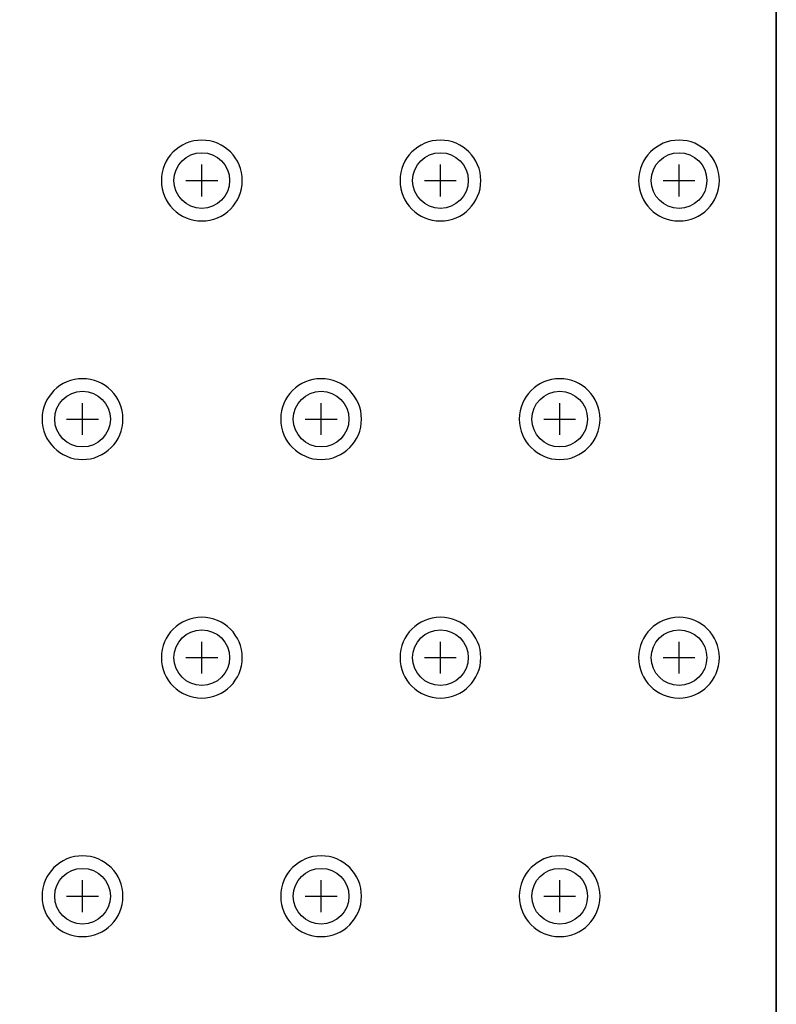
# Model space of a CAD drawing. Extents: x -5 to 35, y -92 to 8.
# Tile 17 of 25: x 25.49 to 35, y -81.79 to -69.4. Entities that reach past the tile are written whole.
import ezdxf

# ---------------------------------------------------------------- set-up
doc = ezdxf.new("R2010")
doc.units = 0
doc.layers.get('0').update_dxf_attribs({"linetype": 'CONTINUOUS'})
for name, color, linetype in [('gbl', 5, 'CONTINUOUS'), ('gd1', 1, 'CONTINUOUS'), ('gg1', 5, 'CONTINUOUS'), ('gm1', 6, 'CONTINUOUS'), ('gtl', 1, 'CONTINUOUS')]:
    doc.layers.add(name, color=color, linetype=linetype)

# ---------------------------------------------------------------- blocks, each defined once
blk = doc.blocks.new('D19')
blk.add_circle((0, 0), 0.35)

msp = doc.modelspace()

# ---------------------------------------------------------------- linework, layer by layer
at = {"layer": 'gbl', "color": 5}
msp.add_lwpolyline([(35.00007, -91.950184), (-5.00001, -91.950184), (-5.00001, -6.950014), (35.00007, -6.950014), (35.00007, -4.95001), (35.00007, -4.95001), (35.00007, -91.950184)], dxfattribs=at)
at = {"layer": 'gd1', "color": 1}
for points in [[(28.284957, -71.426743), (28.284957, -71.426743), (28.284957, -71.426743, 1), (27.268955, -71.426743), (27.268955, -71.426743), (27.268955, -71.426743, 1), (28.284957, -71.426743), (28.284957, -71.426743)], [(28.284957, -71.426743), (28.284957, -71.426743), (28.284957, -71.426743, 1), (27.268955, -71.426743), (27.268955, -71.426743), (27.268955, -71.426743, 1), (28.284957, -71.426743), (28.284957, -71.426743)], [(31.284963, -71.426743), (31.284963, -71.426743), (31.284963, -71.426743, 1), (30.268961, -71.426743), (30.268961, -71.426743), (30.268961, -71.426743, 1), (31.284963, -71.426743), (31.284963, -71.426743)], [(31.284963, -71.426743), (31.284963, -71.426743), (31.284963, -71.426743, 1), (30.268961, -71.426743), (30.268961, -71.426743), (30.268961, -71.426743, 1), (31.284963, -71.426743), (31.284963, -71.426743)], [(34.284969, -71.426743), (34.284969, -71.426743), (34.284969, -71.426743, 1), (33.268967, -71.426743), (33.268967, -71.426743), (33.268967, -71.426743, 1), (34.284969, -71.426743), (34.284969, -71.426743)], [(34.284969, -71.426743), (34.284969, -71.426743), (34.284969, -71.426743, 1), (33.268967, -71.426743), (33.268967, -71.426743), (33.268967, -71.426743, 1), (34.284969, -71.426743), (34.284969, -71.426743)], [(26.784954, -74.426749), (26.784954, -74.426749), (26.784954, -74.426749, 1), (25.768952, -74.426749), (25.768952, -74.426749), (25.768952, -74.426749, 1), (26.784954, -74.426749), (26.784954, -74.426749)], [(26.784954, -74.426749), (26.784954, -74.426749), (26.784954, -74.426749, 1), (25.768952, -74.426749), (25.768952, -74.426749), (25.768952, -74.426749, 1), (26.784954, -74.426749), (26.784954, -74.426749)], [(29.78496, -74.426749), (29.78496, -74.426749), (29.78496, -74.426749, 1), (28.768958, -74.426749), (28.768958, -74.426749), (28.768958, -74.426749, 1), (29.78496, -74.426749), (29.78496, -74.426749)], [(29.78496, -74.426749), (29.78496, -74.426749), (29.78496, -74.426749, 1), (28.768958, -74.426749), (28.768958, -74.426749), (28.768958, -74.426749, 1), (29.78496, -74.426749), (29.78496, -74.426749)], [(32.784966, -74.426749), (32.784966, -74.426749), (32.784966, -74.426749, 1), (31.768964, -74.426749), (31.768964, -74.426749), (31.768964, -74.426749, 1), (32.784966, -74.426749), (32.784966, -74.426749)], [(32.784966, -74.426749), (32.784966, -74.426749), (32.784966, -74.426749, 1), (31.768964, -74.426749), (31.768964, -74.426749), (31.768964, -74.426749, 1), (32.784966, -74.426749), (32.784966, -74.426749)], [(28.284957, -77.426755), (28.284957, -77.426755), (28.284957, -77.426755, 1), (27.268955, -77.426755), (27.268955, -77.426755), (27.268955, -77.426755, 1), (28.284957, -77.426755), (28.284957, -77.426755)], [(28.284957, -77.426755), (28.284957, -77.426755), (28.284957, -77.426755, 1), (27.268955, -77.426755), (27.268955, -77.426755), (27.268955, -77.426755, 1), (28.284957, -77.426755), (28.284957, -77.426755)], [(31.284963, -77.426755), (31.284963, -77.426755), (31.284963, -77.426755, 1), (30.268961, -77.426755), (30.268961, -77.426755), (30.268961, -77.426755, 1), (31.284963, -77.426755), (31.284963, -77.426755)], [(31.284963, -77.426755), (31.284963, -77.426755), (31.284963, -77.426755, 1), (30.268961, -77.426755), (30.268961, -77.426755), (30.268961, -77.426755, 1), (31.284963, -77.426755), (31.284963, -77.426755)], [(34.284969, -77.426755), (34.284969, -77.426755), (34.284969, -77.426755, 1), (33.268967, -77.426755), (33.268967, -77.426755), (33.268967, -77.426755, 1), (34.284969, -77.426755), (34.284969, -77.426755)], [(34.284969, -77.426755), (34.284969, -77.426755), (34.284969, -77.426755, 1), (33.268967, -77.426755), (33.268967, -77.426755), (33.268967, -77.426755, 1), (34.284969, -77.426755), (34.284969, -77.426755)], [(26.784954, -80.426761), (26.784954, -80.426761), (26.784954, -80.426761, 1), (25.768952, -80.426761), (25.768952, -80.426761), (25.768952, -80.426761, 1), (26.784954, -80.426761), (26.784954, -80.426761)], [(26.784954, -80.426761), (26.784954, -80.426761), (26.784954, -80.426761, 1), (25.768952, -80.426761), (25.768952, -80.426761), (25.768952, -80.426761, 1), (26.784954, -80.426761), (26.784954, -80.426761)], [(29.78496, -80.426761), (29.78496, -80.426761), (29.78496, -80.426761, 1), (28.768958, -80.426761), (28.768958, -80.426761), (28.768958, -80.426761, 1), (29.78496, -80.426761), (29.78496, -80.426761)], [(29.78496, -80.426761), (29.78496, -80.426761), (29.78496, -80.426761, 1), (28.768958, -80.426761), (28.768958, -80.426761), (28.768958, -80.426761, 1), (29.78496, -80.426761), (29.78496, -80.426761)], [(32.784966, -80.426761), (32.784966, -80.426761), (32.784966, -80.426761, 1), (31.768964, -80.426761), (31.768964, -80.426761), (31.768964, -80.426761, 1), (32.784966, -80.426761), (32.784966, -80.426761)], [(32.784966, -80.426761), (32.784966, -80.426761), (32.784966, -80.426761, 1), (31.768964, -80.426761), (31.768964, -80.426761), (31.768964, -80.426761, 1), (32.784966, -80.426761), (32.784966, -80.426761)]]:
    msp.add_lwpolyline(points, format="xyb", dxfattribs=at)
at = {"layer": 'gg1', "color": 5}
for points in [[(27.776956, -71.626743), (27.776956, -71.226742)], [(27.776956, -71.626743), (27.776956, -71.226742)], [(30.776962, -71.626743), (30.776962, -71.226742)], [(30.776962, -71.626743), (30.776962, -71.226742)], [(33.776968, -71.626743), (33.776968, -71.226742)], [(33.776968, -71.626743), (33.776968, -71.226742)], [(27.576955, -71.426743), (27.976956, -71.426743)], [(27.576955, -71.426743), (27.976956, -71.426743)], [(30.576961, -71.426743), (30.976962, -71.426743)], [(30.576961, -71.426743), (30.976962, -71.426743)], [(33.576967, -71.426743), (33.976968, -71.426743)], [(33.576967, -71.426743), (33.976968, -71.426743)], [(26.276953, -74.626749), (26.276953, -74.226748)], [(26.276953, -74.626749), (26.276953, -74.226748)], [(29.276959, -74.626749), (29.276959, -74.226748)], [(29.276959, -74.626749), (29.276959, -74.226748)], [(32.276965, -74.626749), (32.276965, -74.226748)], [(32.276965, -74.626749), (32.276965, -74.226748)], [(26.076952, -74.426749), (26.476953, -74.426749)], [(26.076952, -74.426749), (26.476953, -74.426749)], [(29.076958, -74.426749), (29.476959, -74.426749)], [(29.076958, -74.426749), (29.476959, -74.426749)], [(32.076964, -74.426749), (32.476965, -74.426749)], [(32.076964, -74.426749), (32.476965, -74.426749)], [(27.776956, -77.626755), (27.776956, -77.226754)], [(27.776956, -77.626755), (27.776956, -77.226754)], [(30.776962, -77.626755), (30.776962, -77.226754)], [(30.776962, -77.626755), (30.776962, -77.226754)], [(33.776968, -77.626755), (33.776968, -77.226754)], [(33.776968, -77.626755), (33.776968, -77.226754)], [(27.576955, -77.426755), (27.976956, -77.426755)], [(27.576955, -77.426755), (27.976956, -77.426755)], [(30.576961, -77.426755), (30.976962, -77.426755)], [(30.576961, -77.426755), (30.976962, -77.426755)], [(33.576967, -77.426755), (33.976968, -77.426755)], [(33.576967, -77.426755), (33.976968, -77.426755)], [(26.276953, -80.626761), (26.276953, -80.22676)], [(26.276953, -80.626761), (26.276953, -80.22676)], [(29.276959, -80.626761), (29.276959, -80.22676)], [(29.276959, -80.626761), (29.276959, -80.22676)], [(32.276965, -80.626761), (32.276965, -80.22676)], [(32.276965, -80.626761), (32.276965, -80.22676)], [(26.076952, -80.426761), (26.476953, -80.426761)], [(26.076952, -80.426761), (26.476953, -80.426761)], [(29.076958, -80.426761), (29.476959, -80.426761)], [(29.076958, -80.426761), (29.476959, -80.426761)], [(32.076964, -80.426761), (32.476965, -80.426761)], [(32.076964, -80.426761), (32.476965, -80.426761)]]:
    msp.add_lwpolyline(points, dxfattribs=at)
at = {"layer": 'gm1', "color": 6}
msp.add_lwpolyline([(35.00007, -91.950184), (35.00007, 8.050016)], dxfattribs=at)
at = {"layer": 'gtl', "color": 1}
msp.add_lwpolyline([(35.00007, -4.95001), (35.00007, -91.950184)], dxfattribs=at)

# ---------------------------------------------------------------- block references
at = {"layer": 'gbl'}
for p in [(27.776956, -71.426743), (27.776956, -71.426743), (30.776962, -71.426743), (30.776962, -71.426743), (33.776968, -71.426743), (33.776968, -71.426743), (26.276953, -74.426749), (26.276953, -74.426749), (29.276959, -74.426749), (29.276959, -74.426749), (32.276965, -74.426749), (32.276965, -74.426749), (27.776956, -77.426755), (27.776956, -77.426755), (30.776962, -77.426755), (30.776962, -77.426755), (33.776968, -77.426755), (33.776968, -77.426755), (26.276953, -80.426761), (26.276953, -80.426761), (29.276959, -80.426761), (29.276959, -80.426761), (32.276965, -80.426761), (32.276965, -80.426761)]:
    msp.add_blockref('D19', p, dxfattribs=at)
at = {"layer": 'gtl'}
for p in [(27.776956, -71.426743), (27.776956, -71.426743), (30.776962, -71.426743), (30.776962, -71.426743), (33.776968, -71.426743), (33.776968, -71.426743), (26.276953, -74.426749), (26.276953, -74.426749), (29.276959, -74.426749), (29.276959, -74.426749), (32.276965, -74.426749), (32.276965, -74.426749), (27.776956, -77.426755), (27.776956, -77.426755), (30.776962, -77.426755), (30.776962, -77.426755), (33.776968, -77.426755), (33.776968, -77.426755), (26.276953, -80.426761), (26.276953, -80.426761), (29.276959, -80.426761), (29.276959, -80.426761), (32.276965, -80.426761), (32.276965, -80.426761)]:
    msp.add_blockref('D19', p, dxfattribs=at)

doc.saveas('drawing.dxf')
